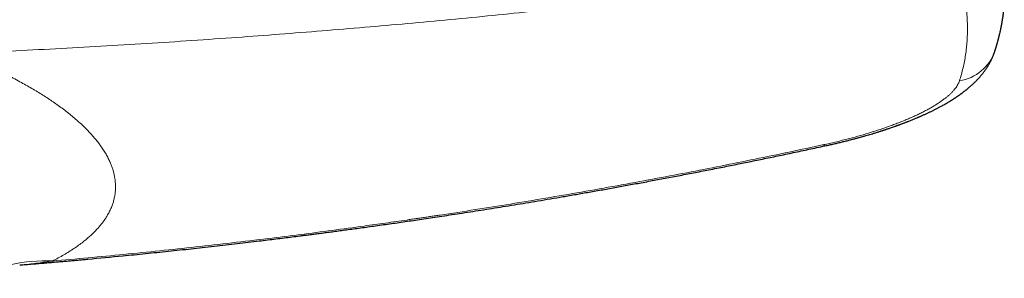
# Model space of a CAD drawing. Header units: millimetres. Extents: x 8 to 1269, y 12 to 684.
# Tile 19 of 51: x 679 to 741, y 312 to 328. Entities that reach past the tile are written whole.
import ezdxf

# ---------------------------------------------------------------- set-up
doc = ezdxf.new("R2010")
doc.units = ezdxf.units.MM

msp = doc.modelspace()

# ---------------------------------------------------------------- linework, layer by layer
at = {"color": 252, "linetype": 'Continuous', "lineweight": 0, "flags": 128}
msp.add_lwpolyline([(729.794, 320.278), (729.809, 320.253), (729.822, 320.232), (729.834, 320.217), (729.846, 320.206), (729.856, 320.201), (729.865, 320.2), (729.866, 320.2)], dxfattribs=at)
at = {"color": 252, "linetype": 'Continuous', "lineweight": 0}
for centre, radius, start, end in [((737.9, 327.084), 2.816, 278.8509, 341.22932), ((680.797, 302.974), 9.978, 87.40402, 117.20765)]:
    msp.add_arc(centre, radius, start, end, dxfattribs=at)
for points, knots in [([(675.358, 326.032), (676.313, 326.075), (678.221, 326.16), (681.083, 326.305), (683.944, 326.462), (686.803, 326.633), (689.66, 326.817), (692.461, 327.011), (695.205, 327.214), (697.894, 327.426), (700.58, 327.649), (703.264, 327.884), (705.946, 328.132), (708.625, 328.392), (711.302, 328.664), (713.975, 328.949), (716.646, 329.247), (719.298, 329.554), (721.932, 329.873), (724.546, 330.201), (727.157, 330.541), (728.895, 330.778), (729.763, 330.897)], [0, 0, 0, 0, 0.052271, 0.104545, 0.15682, 0.209097, 0.261374, 0.313652, 0.362943, 0.412232, 0.461521, 0.510808, 0.560094, 0.609377, 0.658657, 0.707935, 0.757209, 0.80648, 0.854866, 0.903249, 0.951627, 1, 1, 1, 1]), ([(738.334, 324.301), (738.375, 324.435), (738.459, 324.704), (738.562, 325.114), (738.651, 325.529), (738.722, 325.949), (738.777, 326.375), (738.814, 326.797), (738.835, 327.215), (738.84, 327.63), (738.831, 328.05), (738.808, 328.474), (738.78, 328.76), (738.766, 328.903)], [0, 0, 0, 0, 0.093409, 0.186776, 0.280108, 0.373416, 0.46671, 0.559998, 0.647958, 0.735931, 0.823923, 0.911944, 1, 1, 1, 1]), ([(675.358, 326.033), (675.535, 325.962), (675.889, 325.819), (676.404, 325.601), (676.906, 325.381), (677.394, 325.159), (677.868, 324.935), (678.328, 324.709), (678.774, 324.48), (679.192, 324.257), (679.582, 324.04), (679.948, 323.83), (680.302, 323.617), (680.645, 323.404), (680.977, 323.188), (681.298, 322.972), (681.62, 322.745), (681.941, 322.508), (682.258, 322.262), (682.56, 322.016), (682.845, 321.769), (683.115, 321.521), (683.369, 321.274), (683.608, 321.025), (683.834, 320.772), (684.047, 320.516), (684.245, 320.255), (684.425, 319.996), (684.586, 319.737), (684.73, 319.479), (684.85, 319.233), (684.948, 319.001), (685.027, 318.782), (685.093, 318.564), (685.145, 318.346), (685.183, 318.131), (685.208, 317.918), (685.219, 317.707), (685.217, 317.497), (685.202, 317.275), (685.17, 317.042), (685.117, 316.799), (685.046, 316.557), (684.957, 316.318), (684.85, 316.081), (684.731, 315.858), (684.602, 315.647), (684.468, 315.45), (684.32, 315.256), (684.159, 315.063), (683.987, 314.874), (683.803, 314.688), (683.608, 314.506), (683.4, 314.325), (683.165, 314.135), (682.9, 313.936), (682.604, 313.729), (682.291, 313.527), (681.961, 313.328), (681.615, 313.132), (681.371, 313.005), (681.248, 312.941)], [0, 0, 0, 0, 0.017696, 0.035324, 0.052891, 0.070408, 0.08788, 0.105318, 0.122729, 0.140122, 0.155732, 0.171339, 0.186951, 0.202573, 0.218211, 0.233871, 0.249559, 0.267136, 0.284671, 0.302175, 0.319654, 0.337118, 0.354576, 0.372035, 0.389558, 0.407887, 0.426184, 0.444457, 0.462716, 0.480971, 0.499231, 0.514875, 0.53051, 0.546143, 0.561781, 0.577428, 0.592811, 0.608215, 0.623646, 0.639052, 0.657371, 0.675679, 0.693983, 0.712294, 0.73062, 0.74897, 0.764728, 0.780462, 0.796176, 0.811878, 0.827571, 0.842983, 0.858398, 0.873822, 0.889387, 0.90788, 0.926338, 0.94477, 0.963184, 0.981591, 1, 1, 1, 1]), ([(729.794, 320.278), (729.916, 320.304), (730.16, 320.358), (730.523, 320.442), (730.883, 320.53), (731.24, 320.62), (731.59, 320.713), (731.934, 320.807), (732.271, 320.904), (732.603, 321.003), (732.932, 321.105), (733.257, 321.21), (733.578, 321.318), (733.891, 321.428), (734.197, 321.539), (734.495, 321.653), (734.783, 321.767), (735.061, 321.883), (735.33, 321.999), (735.591, 322.118), (735.844, 322.239), (736.088, 322.361), (736.321, 322.484), (736.543, 322.608), (736.752, 322.731), (736.947, 322.854), (737.13, 322.975), (737.301, 323.097), (737.462, 323.22), (737.611, 323.343), (737.748, 323.467), (737.872, 323.589), (737.984, 323.712), (738.081, 323.833), (738.165, 323.952), (738.235, 324.07), (738.293, 324.186), (738.32, 324.263), (738.334, 324.301)], [0, 0, 0, 0, 0.028147, 0.0562424, 0.0843245, 0.1124316, 0.1405322, 0.1680271, 0.1954708, 0.2228998, 0.2503503, 0.2783984, 0.3063548, 0.3342585, 0.3621491, 0.3902212, 0.4178535, 0.4454138, 0.4729412, 0.5004746, 0.5285547, 0.5565887, 0.5846177, 0.6126829, 0.6406865, 0.6680542, 0.6954021, 0.7227677, 0.7501883, 0.7780903, 0.8059497, 0.8338057, 0.8616973, 0.8897252, 0.9172866, 0.9448278, 0.9723864, 1, 1, 1, 1]), ([(681.248, 312.941), (681.997, 313.007), (683.496, 313.139), (685.748, 313.355), (688.006, 313.584), (690.271, 313.827), (692.543, 314.084), (694.73, 314.345), (696.832, 314.608), (698.848, 314.871), (700.639, 315.114), (702.205, 315.333), (703.197, 315.476), (703.844, 315.57), (704.145, 315.615), (704.446, 315.659), (704.747, 315.704), (705.049, 315.749), (705.35, 315.794), (706.288, 315.935), (707.865, 316.178), (710.083, 316.534), (712.31, 316.903), (714.546, 317.288), (716.792, 317.689), (719.004, 318.096), (721.181, 318.51), (723.323, 318.93), (725.473, 319.365), (727.632, 319.813), (729.072, 320.122), (729.794, 320.278)], [0, 0, 0, 0, 0.045826, 0.091819, 0.137981, 0.184315, 0.230822, 0.277504, 0.318731, 0.360097, 0.401603, 0.429074, 0.456608, 0.462798, 0.468991, 0.475187, 0.481386, 0.487588, 0.493794, 0.500002, 0.545493, 0.59122, 0.637184, 0.68339, 0.729837, 0.776528, 0.820777, 0.865247, 0.90994, 0.954857, 1, 1, 1, 1]), ([(681.248, 312.941), (680.95, 312.896), (680.341, 312.804), (679.652, 312.727), (679.26, 312.698), (679.186, 312.693)], [0, 0, 0, 0, 0.4371758, 0.8934177, 1, 1, 1, 1])]:
    msp.add_open_spline(points, degree=3, knots=knots, dxfattribs=at)
at = {"color": 7, "linetype": 'Continuous', "lineweight": 30}
for points, knots in [([(740.567, 326.177), (740.571, 326.191), (740.58, 326.216), (740.591, 326.253), (740.601, 326.284), (740.61, 326.311), (740.617, 326.333), (740.622, 326.351), (740.629, 326.373), (740.637, 326.399), (740.647, 326.431), (740.657, 326.464), (740.667, 326.496), (740.675, 326.526), (740.684, 326.553), (740.692, 326.583), (740.704, 326.624), (740.719, 326.678), (740.738, 326.742), (740.753, 326.799), (740.766, 326.847), (740.776, 326.885), (740.787, 326.925), (740.797, 326.965), (740.807, 327.003), (740.816, 327.037), (740.823, 327.067), (740.83, 327.093), (740.835, 327.115), (740.84, 327.135), (740.846, 327.16), (740.853, 327.19), (740.862, 327.224), (740.87, 327.26), (740.879, 327.298), (740.889, 327.342), (740.9, 327.392), (740.912, 327.446), (740.924, 327.502), (740.935, 327.551), (740.943, 327.592), (740.949, 327.622), (740.955, 327.65), (740.961, 327.68), (740.967, 327.712), (740.974, 327.748), (740.982, 327.789), (740.991, 327.834), (741, 327.88), (741.008, 327.925), (741.016, 327.972), (741.025, 328.024), (741.034, 328.077), (741.043, 328.13), (741.052, 328.183), (741.06, 328.237), (741.068, 328.288), (741.075, 328.336), (741.082, 328.382), (741.089, 328.431), (741.096, 328.478), (741.101, 328.52), (741.106, 328.554), (741.11, 328.585), (741.113, 328.611), (741.116, 328.634), (741.119, 328.655), (741.121, 328.676), (741.124, 328.701), (741.128, 328.731), (741.132, 328.767), (741.137, 328.808), (741.142, 328.854), (741.147, 328.906), (741.153, 328.964), (741.157, 329.004), (741.159, 329.025)], [0, 0, 0, 0, 0.014748, 0.027809, 0.039181, 0.048865, 0.056862, 0.063171, 0.068768, 0.079703, 0.091513, 0.103802, 0.115661, 0.125967, 0.135171, 0.145615, 0.157628, 0.179541, 0.202954, 0.226906, 0.240581, 0.253924, 0.267702, 0.283487, 0.296248, 0.308557, 0.31927, 0.328385, 0.335904, 0.342655, 0.350128, 0.361631, 0.37448, 0.387158, 0.399075, 0.415389, 0.433041, 0.452092, 0.472039, 0.492306, 0.504054, 0.514475, 0.523845, 0.534019, 0.545348, 0.557829, 0.571232, 0.588759, 0.604842, 0.619717, 0.635151, 0.654689, 0.673561, 0.690907, 0.709183, 0.728818, 0.747549, 0.762398, 0.77816, 0.795364, 0.813676, 0.82691, 0.838687, 0.849006, 0.858651, 0.865455, 0.87257, 0.879996, 0.888156, 0.89844, 0.910955, 0.924798, 0.940624, 0.958433, 0.978225, 1, 1, 1, 1]), ([(729.866, 320.2), (729.964, 320.222), (730.156, 320.264), (730.437, 320.328), (730.706, 320.391), (730.961, 320.453), (731.203, 320.513), (731.431, 320.571), (731.645, 320.627), (731.847, 320.682), (732.048, 320.737), (732.246, 320.792), (732.44, 320.847), (732.618, 320.899), (732.779, 320.947), (732.925, 320.991), (733.053, 321.031), (733.165, 321.065), (733.26, 321.095), (733.343, 321.122), (733.404, 321.141), (733.447, 321.155), (733.475, 321.164), (733.5, 321.172), (733.521, 321.179), (733.542, 321.186), (733.568, 321.194), (733.606, 321.207), (733.657, 321.224), (733.721, 321.245), (733.793, 321.269), (733.868, 321.294), (733.959, 321.325), (734.063, 321.361), (734.181, 321.402), (734.277, 321.436), (734.349, 321.461), (734.395, 321.478), (734.436, 321.493), (734.471, 321.505), (734.502, 321.517), (734.536, 321.529), (734.577, 321.544), (734.628, 321.563), (734.688, 321.585), (734.749, 321.608), (734.816, 321.634), (734.885, 321.66), (734.953, 321.686), (735.012, 321.709), (735.079, 321.735), (735.16, 321.767), (735.254, 321.804), (735.352, 321.844), (735.45, 321.884), (735.549, 321.925), (735.633, 321.961), (735.698, 321.988), (735.743, 322.007), (735.78, 322.023), (735.813, 322.038), (735.852, 322.055), (735.902, 322.077), (735.965, 322.104), (736.035, 322.136), (736.113, 322.171), (736.196, 322.208), (736.279, 322.247), (736.358, 322.284), (736.436, 322.321), (736.514, 322.358), (736.594, 322.397), (736.673, 322.436), (736.752, 322.476), (736.833, 322.517), (736.912, 322.558), (736.988, 322.597), (737.066, 322.638), (737.15, 322.684), (737.248, 322.737), (737.354, 322.797), (737.466, 322.86), (737.574, 322.923), (737.674, 322.983), (737.78, 323.047), (737.895, 323.119), (737.992, 323.182), (738.06, 323.226), (738.102, 323.254), (738.147, 323.284), (738.192, 323.315), (738.235, 323.344), (738.276, 323.372), (738.316, 323.401), (738.358, 323.43), (738.399, 323.46), (738.434, 323.485), (738.463, 323.506), (738.487, 323.524), (738.513, 323.544), (738.55, 323.571), (738.594, 323.604), (738.641, 323.641), (738.685, 323.675), (738.728, 323.709), (738.773, 323.745), (738.823, 323.786), (738.877, 323.83), (738.929, 323.874), (738.981, 323.918), (739.03, 323.962), (739.08, 324.006), (739.126, 324.048), (739.174, 324.092), (739.223, 324.139), (739.275, 324.189), (739.33, 324.243), (739.382, 324.295), (739.427, 324.341), (739.465, 324.381), (739.499, 324.417), (739.534, 324.455), (739.571, 324.496), (739.611, 324.542), (739.662, 324.601), (739.719, 324.668), (739.776, 324.739), (739.829, 324.805), (739.879, 324.871), (739.929, 324.939), (739.979, 325.011), (740.052, 325.117), (740.144, 325.261), (740.252, 325.448), (740.336, 325.61), (740.396, 325.739), (740.436, 325.83), (740.465, 325.898), (740.483, 325.944), (740.493, 325.97), (740.503, 325.995), (740.514, 326.026), (740.528, 326.065), (740.547, 326.117), (740.56, 326.156), (740.567, 326.177)], [0, 0, 0, 0, 0.0196418, 0.0385041, 0.0565876, 0.0738924, 0.0904182, 0.1058905, 0.1206106, 0.134578, 0.147792, 0.1625396, 0.1762172, 0.1888234, 0.200357, 0.2108165, 0.2202007, 0.228154, 0.2351401, 0.2411979, 0.2463288, 0.2486463, 0.2507092, 0.2525174, 0.2540709, 0.2553839, 0.2571094, 0.2599452, 0.2637395, 0.2684932, 0.2740681, 0.279748, 0.2854315, 0.2943701, 0.3033183, 0.312223, 0.316258, 0.3198407, 0.3229703, 0.3256466, 0.3278691, 0.3303019, 0.333456, 0.3374464, 0.3422735, 0.347267, 0.3518345, 0.3582213, 0.3635254, 0.3679435, 0.3723706, 0.3795661, 0.3874203, 0.395285, 0.4034007, 0.4115985, 0.4198115, 0.4242701, 0.4280214, 0.431049, 0.4335731, 0.4364786, 0.4410008, 0.4463387, 0.4523856, 0.4592321, 0.4664254, 0.4739348, 0.4810501, 0.487538, 0.4947075, 0.5019551, 0.5091635, 0.5162983, 0.523722, 0.5314478, 0.538566, 0.5449834, 0.5535486, 0.5627309, 0.5733198, 0.5846588, 0.5958058, 0.6058432, 0.6149927, 0.6284537, 0.6418297, 0.645667, 0.6501743, 0.6553247, 0.6603419, 0.6648926, 0.6692566, 0.6738258, 0.6784012, 0.6831006, 0.6875895, 0.6904093, 0.6927848, 0.6957245, 0.699367, 0.7053144, 0.7108179, 0.7158079, 0.7207723, 0.7258295, 0.7319036, 0.7385485, 0.7452664, 0.7508315, 0.7573124, 0.7635851, 0.7692383, 0.7747324, 0.7809259, 0.7881036, 0.795462, 0.8025237, 0.808581, 0.8131123, 0.8176677, 0.8223461, 0.8272694, 0.832912, 0.8391848, 0.8485838, 0.8568922, 0.8642698, 0.8715227, 0.8792447, 0.8871023, 0.8950009, 0.9136057, 0.9324837, 0.9516745, 0.9605205, 0.9691701, 0.9768709, 0.9792613, 0.9816033, 0.9838971, 0.986342, 0.9897909, 0.9943428, 1, 1, 1, 1]), ([(679.186, 312.69), (679.312, 312.7), (679.579, 312.722), (679.983, 312.755), (680.394, 312.789), (680.791, 312.823), (681.174, 312.856), (681.54, 312.887), (681.89, 312.918), (682.222, 312.947), (682.54, 312.976), (682.85, 313.004), (683.159, 313.032), (684.101, 313.118), (685.179, 313.22), (686.391, 313.34), (687.107, 313.412), (687.823, 313.486), (688.539, 313.561), (689.254, 313.637), (689.965, 313.714), (690.688, 313.793), (691.418, 313.875), (692.153, 313.959), (692.869, 314.042), (693.567, 314.124), (694.205, 314.201), (694.785, 314.271), (695.309, 314.335), (695.821, 314.399), (696.321, 314.462), (696.744, 314.515), (697.1, 314.561), (697.398, 314.599), (697.714, 314.64), (698.048, 314.683), (698.399, 314.729), (698.767, 314.778), (699.154, 314.829), (699.557, 314.883), (699.979, 314.94), (700.418, 315), (700.874, 315.063), (701.348, 315.129), (701.839, 315.198), (702.333, 315.267), (702.829, 315.338), (703.326, 315.41), (703.837, 315.484), (704.363, 315.561), (704.904, 315.641), (705.476, 315.727), (706.081, 315.819), (706.719, 315.916), (707.375, 316.018), (708.048, 316.123), (708.734, 316.232), (709.433, 316.343), (710.145, 316.459), (710.873, 316.578), (711.623, 316.703), (712.395, 316.832), (713.19, 316.968), (714.001, 317.107), (714.83, 317.252), (715.676, 317.402), (716.54, 317.556), (717.42, 317.716), (718.318, 317.881), (719.233, 318.052), (720.165, 318.228), (721.115, 318.409), (722.081, 318.597), (723.064, 318.79), (724.036, 318.984), (724.996, 319.178), (725.942, 319.371), (726.903, 319.57), (727.878, 319.775), (728.867, 319.985), (729.531, 320.128), (729.865, 320.2)], [0, 0, 0, 0, 0.007377, 0.015679, 0.023668, 0.031483, 0.038973, 0.04614, 0.052983, 0.059503, 0.065613, 0.071661, 0.077709, 0.083757, 0.126959, 0.140986, 0.155013, 0.169041, 0.183069, 0.197097, 0.211098, 0.224849, 0.239629, 0.254048, 0.268107, 0.281804, 0.295141, 0.305678, 0.315978, 0.326042, 0.335869, 0.345461, 0.350978, 0.356842, 0.363052, 0.369609, 0.376513, 0.383763, 0.39136, 0.399304, 0.407594, 0.416231, 0.425215, 0.434545, 0.444223, 0.454247, 0.46374, 0.473525, 0.483601, 0.493968, 0.504628, 0.515578, 0.52783, 0.540427, 0.55337, 0.566659, 0.580294, 0.594022, 0.608083, 0.622479, 0.637209, 0.652583, 0.668306, 0.684377, 0.700796, 0.717564, 0.73468, 0.752146, 0.76996, 0.788124, 0.806637, 0.8255, 0.844713, 0.864277, 0.884191, 0.902754, 0.921612, 0.940765, 0.960214, 0.979959, 1, 1, 1, 1])]:
    msp.add_open_spline(points, degree=3, knots=knots, dxfattribs=at)

doc.saveas('drawing.dxf')
